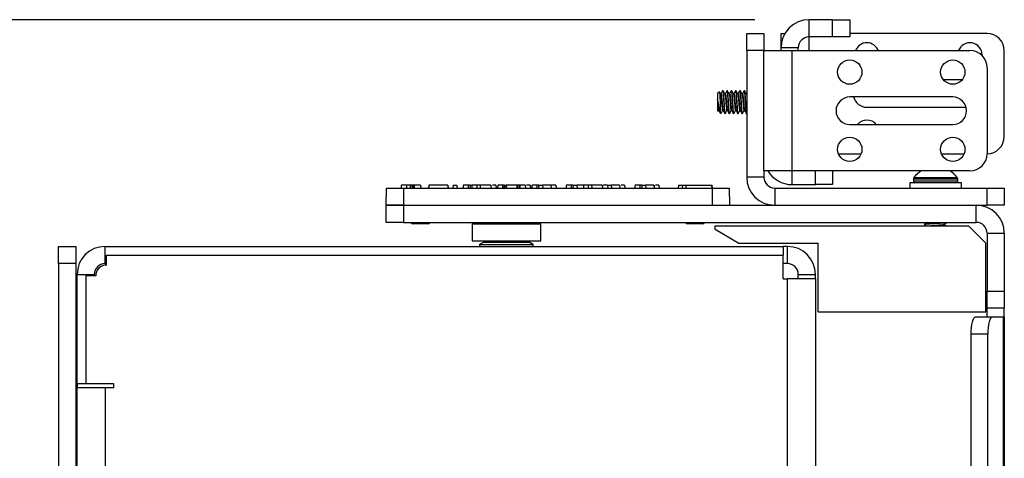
# Model space of a CAD drawing. Header units: inches. Extents: x 0.3 to 33.8, y 0.2 to 21.7.
# Tile 50 of 192: x 7.594 to 8.311, y 12.083 to 12.402. Entities that reach past the tile are written whole.
import ezdxf

# ---------------------------------------------------------------- set-up
doc = ezdxf.new("R2010")
doc.units = ezdxf.units.IN
doc.header["$MEASUREMENT"] = 0
doc.layers.add('BORDERS', color=7, linetype='Continuous')
doc.styles.add('SLDTEXTSTYLE0', font='TXT', dxfattribs={"width": 0.75})
doc.dimstyles.new('SLDDIMSTYLE0', dxfattribs={"dimtxt": 0.137795, "dimasz": 0.13, "dimexe": 0, "dimexo": 0.0625, "dimgap": 0.034449, "dimtad": 1, "dimdec": 3, "dimlfac": 10, "dimrnd": 1e-09, "dimzin": 4, "dimdsep": 46, "dimtxsty": 'SLDTEXTSTYLE0', "dimsah": 1, "dimcen": 0.09, "dimadec": 0, "dimazin": 1, "dimtfac": 1, "dimtdec": 3, "dimtofl": 0, "dimtmove": 0, "dimatfit": 3, "dimfxl": 0, "dimfrac": 2, "dimtolj": 1, "dimtzin": 12, "dimarcsym": 0})

# ---------------------------------------------------------------- blocks, each defined once
blk = doc.blocks.new('_D_8')
at = {"layer": 'BORDERS'}
for p, q in [((8.12913, 12.40217), (7.18906, 12.40217)), ((7.22843, 10.50717), (7.22843, 12.40217)), ((6.80351, 11.69555), (6.80351, 11.73754)), ((6.80351, 11.73754), (7.02226, 11.73754)), ((7.02226, 11.73754), (7.02226, 11.69555)), ((6.80351, 11.39011), (6.80351, 11.34812)), ((7.02226, 11.34812), (7.02226, 11.39011)), ((6.80351, 11.34812), (7.02226, 11.34812)), ((8.12913, 10.50717), (7.18906, 10.50717))]:
    blk.add_line(p, q, dxfattribs=at)
for points in [[(7.22843, 12.40217), (7.20843, 12.27217), (7.24843, 12.27217)], [(7.22843, 10.50717), (7.24843, 10.63717), (7.20843, 10.63717)]]:
    blk.add_solid(points, dxfattribs=at)
at = {"layer": 'BORDERS', "char_height": 0.137795, "attachment_point": 1, "rotation": 90, "style": 'SLDTEXTSTYLE0'}
for s, insert in [('18.950', (7.0508, 11.26284)), ('481', (6.84464, 11.39011))]:
    blk.add_mtext(s, dxfattribs=dict(at, insert=insert))

msp = doc.modelspace()

# ---------------------------------------------------------------- linework, layer by layer
at = {"color": 7, "linetype": 'Continuous', "lineweight": 25}
for p, q in [((8.1685, 12.38967), (8.1685, 12.40217)), ((8.18563, 12.40217), (8.1685, 12.40217)), ((8.18563, 12.38967), (8.18563, 12.40217)), ((8.18563, 12.40217), (8.19813, 12.40217)), ((8.19813, 12.40217), (8.19813, 12.38967)), ((8.12313, 12.39217), (8.13563, 12.39217)), ((8.12313, 12.37967), (8.12313, 12.39217)), ((8.13563, 12.39217), (8.13563, 12.37967)), ((8.14813, 12.39217), (8.15097, 12.39217)), ((8.14813, 12.3818), (8.14813, 12.39217)), ((8.18563, 12.38967), (8.1685, 12.38967)), ((8.1685, 12.37967), (8.1685, 12.38967)), ((8.19813, 12.38967), (8.18563, 12.38967)), ((8.29813, 12.39217), (8.19813, 12.39217)), ((8.13563, 12.37967), (8.12313, 12.37967)), ((8.12313, 12.37967), (8.12313, 12.28754)), ((8.13563, 12.29217), (8.13563, 12.37967)), ((8.13563, 12.37967), (8.156, 12.37967)), ((8.16063, 12.3818), (8.14813, 12.3818)), ((8.14813, 12.37967), (8.14813, 12.3818)), ((8.156, 12.37967), (8.156, 12.29217)), ((8.156, 12.37967), (8.28563, 12.37967)), ((8.16063, 12.37967), (8.16063, 12.3818)), ((8.31063, 12.31717), (8.31063, 12.37967)), ((8.29448, 12.37654), (8.29446, 12.37601)), ((8.29813, 12.36717), (8.29813, 12.30467)), ((8.27996, 12.35842), (8.2663, 12.35842)), ((8.10318, 12.34966), (8.10193, 12.34842)), ((8.10193, 12.34842), (8.10193, 12.34424)), ((8.10193, 12.34424), (8.10193, 12.34367)), ((8.10596, 12.35037), (8.10557, 12.35037)), ((8.10908, 12.35037), (8.10869, 12.35037)), ((8.11221, 12.35037), (8.11182, 12.35037)), ((8.11533, 12.35037), (8.11494, 12.35037)), ((8.11846, 12.35037), (8.11807, 12.35037)), ((8.12158, 12.35037), (8.12119, 12.35037)), ((8.12313, 12.34838), (8.12308, 12.34828)), ((8.27313, 12.34592), (8.19813, 12.34592)), ((8.10193, 12.339), (8.10193, 12.33848)), ((8.10193, 12.33848), (8.10193, 12.33592)), ((8.10388, 12.33795), (8.10388, 12.33422)), ((8.21063, 12.33842), (8.28281, 12.33842)), ((8.10193, 12.33592), (8.1022, 12.33565)), ((8.10388, 12.33422), (8.10395, 12.33416)), ((8.10713, 12.33397), (8.10752, 12.33397)), ((8.11026, 12.33397), (8.11065, 12.33397)), ((8.11338, 12.33397), (8.11377, 12.33397)), ((8.11651, 12.33397), (8.1169, 12.33397)), ((8.11963, 12.33397), (8.12002, 12.33397)), ((8.12276, 12.33397), (8.12313, 12.33397)), ((8.19813, 12.32592), (8.27313, 12.32592)), ((8.18985, 12.30467), (8.20641, 12.30467)), ((8.26485, 12.30467), (8.28141, 12.30467)), ((8.13563, 12.28754), (8.12313, 12.28754)), ((8.156, 12.29217), (8.13563, 12.29217)), ((8.13563, 12.29217), (8.13563, 12.28754)), ((8.28563, 12.29217), (8.156, 12.29217)), ((8.156, 12.29217), (8.156, 12.28217)), ((8.17313, 12.28217), (8.17313, 12.29217)), ((8.18563, 12.29217), (8.18563, 12.28217)), ((8.24453, 12.28634), (8.24453, 12.28491)), ((8.24453, 12.28634), (8.26063, 12.28634)), ((8.24488, 12.28734), (8.26063, 12.28734)), ((8.26063, 12.28734), (8.27638, 12.28734)), ((8.26063, 12.28634), (8.27673, 12.28634)), ((8.27673, 12.28491), (8.27673, 12.28634)), ((7.86063, 12.26717), (7.86085, 12.27967)), ((7.86085, 12.27967), (7.87313, 12.27967)), ((7.87163, 12.28167), (7.87145, 12.27967)), ((7.87313, 12.27967), (7.87313, 12.26717)), ((7.87313, 12.27967), (8.09813, 12.27967)), ((7.87532, 12.28167), (7.87532, 12.27967)), ((7.87798, 12.28167), (7.87811, 12.27967)), ((7.87871, 12.28167), (7.87829, 12.28167)), ((7.87931, 12.28167), (7.87948, 12.27967)), ((7.87993, 12.28167), (7.88009, 12.27967)), ((7.88113, 12.28167), (7.88097, 12.28167)), ((7.88563, 12.28167), (7.88581, 12.27967)), ((7.89163, 12.28167), (7.89145, 12.27967)), ((7.8918, 12.28167), (7.89163, 12.27967)), ((7.90545, 12.28167), (7.8918, 12.28167)), ((7.90545, 12.28167), (7.90563, 12.27967)), ((7.90563, 12.28167), (7.90581, 12.27967)), ((7.9093, 12.28167), (7.90913, 12.27967)), ((7.9093, 12.28167), (7.91195, 12.28167)), ((7.91195, 12.28167), (7.91213, 12.27967)), ((7.9218, 12.28167), (7.92034, 12.28167)), ((7.9218, 12.28167), (7.92163, 12.27967)), ((7.9218, 12.28167), (7.92274, 12.28167)), ((7.92891, 12.28167), (7.92659, 12.28167)), ((7.9367, 12.28167), (7.92891, 12.28167)), ((7.9367, 12.28167), (7.93688, 12.27967)), ((7.94047, 12.28167), (7.94065, 12.27967)), ((7.9418, 12.28167), (7.94163, 12.27967)), ((7.94556, 12.28167), (7.94521, 12.28167)), ((7.9468, 12.28167), (7.94663, 12.27967)), ((7.94695, 12.28167), (7.9468, 12.27967)), ((7.9468, 12.28167), (7.94695, 12.28167)), ((7.94695, 12.28167), (7.94758, 12.28167)), ((7.94805, 12.28167), (7.94788, 12.27967)), ((7.94823, 12.28167), (7.94805, 12.28167)), ((7.94823, 12.28167), (7.94806, 12.27967)), ((7.95566, 12.28167), (7.94823, 12.28167)), ((7.95566, 12.28167), (7.95581, 12.27967)), ((7.95595, 12.28167), (7.95566, 12.28167)), ((7.95732, 12.28167), (7.95732, 12.27967)), ((7.95763, 12.28167), (7.95732, 12.28167)), ((7.95803, 12.28167), (7.95777, 12.28167)), ((7.96188, 12.28167), (7.96206, 12.27967)), ((7.96188, 12.28167), (7.96206, 12.27967)), ((7.96547, 12.28167), (7.96565, 12.27967)), ((7.9718, 12.28167), (7.97034, 12.28167)), ((7.9718, 12.28167), (7.97163, 12.27967)), ((7.9718, 12.28167), (7.97445, 12.28167)), ((7.97445, 12.28167), (7.97463, 12.27967)), ((7.98045, 12.28167), (7.97445, 12.28167)), ((7.98045, 12.28167), (7.98063, 12.27967)), ((7.98422, 12.28167), (7.9844, 12.27967)), ((7.9968, 12.28167), (7.99534, 12.28167)), ((7.9968, 12.28167), (7.99663, 12.27967)), ((7.9968, 12.28167), (7.99945, 12.28167)), ((7.99945, 12.28167), (7.99963, 12.27967)), ((8.00402, 12.28167), (7.99945, 12.28167)), ((8.01016, 12.28167), (8.00784, 12.28167)), ((8.01795, 12.28167), (8.01016, 12.28167)), ((8.01795, 12.28167), (8.01813, 12.27967)), ((8.0218, 12.28167), (8.02034, 12.28167)), ((8.02172, 12.28167), (8.0219, 12.27967)), ((8.0218, 12.28167), (8.02176, 12.28121)), ((8.0218, 12.28167), (8.02445, 12.28167)), ((8.02445, 12.28167), (8.02463, 12.27967)), ((8.03045, 12.28167), (8.02445, 12.28167)), ((8.03045, 12.28167), (8.03063, 12.27967)), ((8.03422, 12.28167), (8.0344, 12.27967)), ((8.0468, 12.28167), (8.04534, 12.28167)), ((8.0468, 12.28167), (8.04663, 12.27967)), ((8.0468, 12.28167), (8.04945, 12.28167)), ((8.04945, 12.28167), (8.04963, 12.27967)), ((8.05545, 12.28167), (8.04945, 12.28167)), ((8.05545, 12.28167), (8.05563, 12.27967)), ((8.05563, 12.28167), (8.05581, 12.27967)), ((8.05922, 12.28167), (8.0594, 12.27967)), ((8.07345, 12.28167), (8.07313, 12.27967)), ((8.07345, 12.28167), (8.07642, 12.28167)), ((8.07642, 12.28167), (8.07617, 12.27967)), ((8.07642, 12.28167), (8.07886, 12.28167)), ((8.07886, 12.28167), (8.07886, 12.27967)), ((8.07886, 12.28167), (8.09748, 12.28167)), ((8.09748, 12.28167), (8.0976, 12.27967)), ((8.09748, 12.28167), (8.09796, 12.28167)), ((8.09813, 12.27967), (8.09796, 12.28167)), ((8.09813, 12.26717), (8.09813, 12.27967)), ((8.09813, 12.27967), (8.11041, 12.27967)), ((8.11041, 12.27967), (8.11063, 12.26717)), ((8.1435, 12.27967), (8.1435, 12.26717)), ((8.1435, 12.27967), (8.29813, 12.27967)), ((8.156, 12.28217), (8.17313, 12.28217)), ((8.18563, 12.28217), (8.17313, 12.28217)), ((8.24188, 12.28347), (8.24188, 12.27967)), ((8.27938, 12.28347), (8.24188, 12.28347)), ((8.24453, 12.28491), (8.26063, 12.28491)), ((8.24455, 12.2848), (8.24496, 12.28368)), ((8.24455, 12.2848), (8.26063, 12.2848)), ((8.24496, 12.28368), (8.26063, 12.28368)), ((8.26063, 12.28491), (8.27673, 12.28491)), ((8.26063, 12.2848), (8.27671, 12.2848)), ((8.26063, 12.28368), (8.2763, 12.28368)), ((8.2763, 12.28368), (8.27671, 12.2848)), ((8.27938, 12.27967), (8.27938, 12.28347)), ((8.29813, 12.26717), (8.29813, 12.27967)), ((8.29813, 12.27967), (8.31063, 12.27967)), ((8.31063, 12.27967), (8.31063, 12.26717)), ((7.87313, 12.26717), (7.86063, 12.26717)), ((7.86063, 12.25467), (7.86063, 12.26717)), ((7.86063, 12.26717), (7.87313, 12.26717)), ((7.87313, 12.26717), (8.09813, 12.26717)), ((7.87313, 12.26717), (7.87313, 12.25467)), ((7.87313, 12.26717), (8.1435, 12.26717)), ((8.1435, 12.26717), (8.29813, 12.26717)), ((8.29026, 12.25467), (8.29026, 12.26717)), ((8.31063, 12.26717), (8.29813, 12.26717)), ((7.87313, 12.25467), (7.86063, 12.25467)), ((7.87313, 12.25467), (8.29026, 12.25467)), ((7.87862, 12.25467), (7.87977, 12.25352)), ((7.89149, 12.25352), (7.87977, 12.25352)), ((7.89149, 12.25352), (7.89208, 12.25411)), ((7.89175, 12.25463), (7.89182, 12.25467)), ((7.92313, 12.25367), (7.92313, 12.24117)), ((7.92313, 12.25367), (7.94315, 12.25367)), ((7.94315, 12.25367), (7.97313, 12.25367)), ((7.95633, 12.25443), (7.95633, 12.25467)), ((7.97313, 12.24117), (7.97313, 12.25367)), ((8.07862, 12.25467), (8.07977, 12.25352)), ((8.09149, 12.25352), (8.07977, 12.25352)), ((8.09149, 12.25352), (8.09208, 12.25411)), ((8.09175, 12.25463), (8.09182, 12.25467)), ((8.10013, 12.25217), (8.28463, 12.25217)), ((8.10013, 12.24967), (8.10013, 12.25217)), ((8.25243, 12.25339), (8.25243, 12.253)), ((8.25447, 12.25457), (8.25465, 12.25464)), ((8.26883, 12.25456), (8.26883, 12.25467)), ((8.29713, 12.23967), (8.28463, 12.25217)), ((8.10013, 12.24967), (8.11745, 12.23967)), ((8.29813, 12.2468), (8.31063, 12.2468)), ((8.29813, 12.2468), (8.29813, 12.20467)), ((8.31063, 12.2468), (8.31063, 12.20467)), ((7.62213, 12.23717), (7.63463, 12.23717)), ((7.62213, 12.22467), (7.62213, 12.23717)), ((7.63463, 12.23717), (7.63463, 12.22467)), ((7.656, 12.22467), (7.656, 12.23717)), ((7.656, 12.23717), (8.14963, 12.23717)), ((7.92313, 12.24117), (7.94315, 12.24117)), ((7.93163, 12.24017), (7.92863, 12.23867)), ((7.92863, 12.23867), (7.92863, 12.23717)), ((7.92863, 12.23867), (7.94208, 12.23867)), ((7.93163, 12.24017), (7.94301, 12.24017)), ((7.93993, 12.24076), (7.93993, 12.24037)), ((7.93994, 12.2404), (7.94034, 12.24017)), ((7.94093, 12.24117), (7.94008, 12.24066)), ((7.94208, 12.23867), (7.96763, 12.23867)), ((7.94301, 12.24017), (7.96463, 12.24017)), ((7.94315, 12.24117), (7.97313, 12.24117)), ((7.95424, 12.24069), (7.95506, 12.24117)), ((7.9547, 12.24017), (7.95425, 12.24044)), ((7.96763, 12.23867), (7.96463, 12.24017)), ((7.96763, 12.23717), (7.96763, 12.23867)), ((8.11745, 12.23967), (8.17513, 12.23967)), ((8.14963, 12.23717), (8.14963, 12.23092)), ((8.15276, 12.23717), (8.14963, 12.23717)), ((8.15276, 12.22467), (8.15276, 12.23717)), ((8.17513, 12.18967), (8.17513, 12.23967)), ((8.29713, 12.18967), (8.29713, 12.23967)), ((7.65706, 12.22361), (7.65706, 12.23092)), ((7.65706, 12.23092), (8.14963, 12.23092)), ((8.14963, 12.21367), (8.14963, 12.23092)), ((7.63463, 12.22467), (7.62213, 12.22467)), ((7.62213, 12.22467), (7.62213, 10.68467)), ((7.63463, 12.22467), (7.63463, 10.68467)), ((7.656, 12.22467), (7.65706, 12.22467)), ((8.15276, 12.22467), (8.14963, 12.22467)), ((7.63563, 12.2168), (7.64813, 12.2168)), ((7.63563, 12.13717), (7.63563, 12.2168)), ((7.64188, 12.21574), (7.64188, 12.13717)), ((7.64919, 12.21574), (7.64188, 12.21574)), ((7.64813, 12.2168), (7.64813, 12.21574)), ((8.16063, 12.2168), (8.17313, 12.2168)), ((8.16063, 12.21367), (8.16063, 12.2168)), ((8.17313, 12.21367), (8.17313, 12.2168)), ((8.14963, 12.21367), (8.15276, 12.21367)), ((8.15276, 10.69567), (8.15276, 12.21367)), ((8.17313, 12.21367), (8.15276, 12.21367)), ((8.17313, 12.21367), (8.17313, 10.69567)), ((8.29813, 12.20467), (8.31063, 12.20467)), ((8.29813, 12.19217), (8.29813, 12.20467)), ((8.31063, 12.20467), (8.31063, 12.19217)), ((7.63563, 12.19967), (7.63463, 12.19967)), ((8.17513, 12.18967), (8.29713, 12.18967)), ((8.28973, 12.18592), (8.30181, 12.18592)), ((8.31063, 12.19217), (8.29813, 12.19217)), ((8.29813, 12.18592), (8.29813, 12.19217)), ((8.30181, 12.18592), (8.30994, 12.18592)), ((8.30994, 10.72342), (8.30994, 12.18592)), ((8.31063, 12.18592), (8.30994, 12.18592)), ((8.31063, 12.18592), (8.31063, 12.19217)), ((8.31063, 12.18592), (8.31063, 10.72342)), ((8.29857, 12.17342), (8.2865, 12.17342)), ((8.2865, 10.73592), (8.2865, 12.17342)), ((8.29857, 10.73592), (8.29857, 12.17342)), ((7.63563, 12.13717), (7.63563, 12.13417)), ((7.64188, 12.13717), (7.63563, 12.13717)), ((7.66225, 12.13717), (7.64188, 12.13717)), ((7.66225, 12.13417), (7.66225, 12.13717)), ((7.63563, 10.77517), (7.63563, 12.13417)), ((7.656, 12.13417), (7.63563, 12.13417)), ((7.656, 12.13417), (7.656, 10.77517)), ((7.66225, 12.13417), (7.656, 12.13417))]:
    msp.add_line(p, q, dxfattribs=at)
at = {"color": 7, "linetype": 'Continuous', "lineweight": 25, "flags": 128}
for points in [[(8.20469, 12.36998), (8.20437, 12.37029), (8.20407, 12.37061)], [(8.27969, 12.36998), (8.27937, 12.37029), (8.27907, 12.37061)], [(8.20469, 12.31373), (8.20437, 12.31404), (8.20407, 12.31436)], [(8.27969, 12.31373), (8.27937, 12.31404), (8.27907, 12.31436)], [(7.92034, 12.28167), (7.92028, 12.28067), (7.92022, 12.27967)], [(7.92659, 12.28167), (7.92653, 12.28067), (7.92647, 12.27967)], [(7.97034, 12.28167), (7.97028, 12.28067), (7.97022, 12.27967)], [(7.99534, 12.28167), (7.99528, 12.28067), (7.99522, 12.27967)], [(8.00784, 12.28167), (8.00778, 12.28067), (8.00772, 12.27967)], [(8.04534, 12.28167), (8.04528, 12.28067), (8.04522, 12.27967)], [(8.2865, 12.17342), (8.28656, 12.17586), (8.28674, 12.1782), (8.28704, 12.18036), (8.28745, 12.18226), (8.28794, 12.18381), (8.2885, 12.18497), (8.2891, 12.18568), (8.28973, 12.18592)], [(8.30181, 12.18592), (8.30118, 12.18568), (8.30057, 12.18497), (8.30001, 12.18381), (8.29952, 12.18226), (8.29912, 12.18036), (8.29882, 12.1782), (8.29863, 12.17586), (8.29857, 12.17342)]]:
    msp.add_lwpolyline(points, dxfattribs=at)
at = {"color": 7, "linetype": 'Continuous', "lineweight": 25}
for centre in [(8.19813, 12.36404), (8.27313, 12.36404), (8.19813, 12.30779), (8.27313, 12.30779)]:
    msp.add_circle(centre, 0.00885, dxfattribs=at)
for centre, radius, start, end in [((8.1685, 12.3818), 0.02037, 90, 180), ((8.1685, 12.3818), 0.00787, 90, 180), ((8.29813, 12.37967), 0.0125, 0, 90), ((8.21063, 12.37654), 0.00885, 20.67749, 159.32251), ((8.28563, 12.37654), 0.00885, 0, 159.32251), ((8.28563, 12.36717), 0.0125, 0, 90), ((8.19813, 12.33592), 0.01, 90, 270), ((8.21063, 12.34842), 0.01, 194.47751, 270), ((8.27313, 12.33592), 0.01, 270, 90), ((8.21063, 12.32029), 0.00885, 39.464, 140.536), ((8.29813, 12.31717), 0.0125, 270, 0), ((8.28563, 12.30467), 0.0125, 270, 0), ((8.1435, 12.28754), 0.02037, 180, 270), ((8.1435, 12.28754), 0.00787, 180, 270), ((8.156, 12.30254), 0.02037, 210.60914, 270), ((8.24614, 12.28634), 0.00161, 141.66575, 180), ((8.26063, 12.27489), 0.02008, 120.61872, 141.66575), ((8.26063, 12.27489), 0.02008, 38.33425, 59.38128), ((8.27512, 12.28634), 0.00161, 0, 38.33425), ((8.24485, 12.28491), 0.000322, 180, 200), ((8.24526, 12.28379), 0.000322, 200, 270), ((8.276, 12.28379), 0.000322, 270, 340), ((8.27641, 12.28491), 0.000322, 340, 0), ((8.29026, 12.2468), 0.02037, 0, 90), ((8.29026, 12.2468), 0.00787, 0, 90), ((7.656, 12.2168), 0.02037, 90, 180), ((8.15276, 12.2168), 0.02037, 0, 90), ((7.656, 12.2168), 0.00787, 90, 180), ((7.65706, 12.21574), 0.00787, 90, 180), ((8.15276, 12.2168), 0.00787, 0, 90)]:
    msp.add_arc(centre, radius, start, end, dxfattribs=at)
for points, knots in [([(8.10388, 12.33422), (8.10376, 12.33462), (8.10351, 12.33543), (8.1031, 12.33754), (8.10271, 12.33997), (8.1023, 12.34234), (8.10204, 12.34366), (8.10193, 12.34424)], [0, 0, 0, 0, 0.214381, 0.428754, 0.643445, 0.841636, 1, 1, 1, 1]), ([(8.10193, 12.34367), (8.10199, 12.34286), (8.10213, 12.34125), (8.10232, 12.33891), (8.10252, 12.33711), (8.10269, 12.33609), (8.10279, 12.33611), (8.10283, 12.33611)], [0, 0, 0, 0, 0.21679, 0.43358, 0.650369, 0.867159, 1, 1, 1, 1]), ([(8.10193, 12.34367), (8.10193, 12.34341), (8.10193, 12.34248), (8.10193, 12.34082), (8.10193, 12.3396), (8.10193, 12.339)], [0, 0, 0, 0, 0.162169, 0.591359, 1, 1, 1, 1]), ([(8.10322, 12.34962), (8.10324, 12.34964), (8.10331, 12.34968), (8.1034, 12.34875), (8.1035, 12.34708), (8.10361, 12.3448), (8.10371, 12.34216), (8.10381, 12.33979), (8.10386, 12.33846), (8.10388, 12.33795)], [0, 0, 0, 0, 0.110112, 0.263935, 0.418132, 0.576972, 0.735733, 0.898216, 1, 1, 1, 1]), ([(8.10408, 12.34827), (8.10388, 12.34861), (8.10362, 12.34906), (8.10336, 12.3495), (8.1033, 12.34961)], [0, 0, 0, 0, 0.7594938, 1, 1, 1, 1]), ([(8.10401, 12.34823), (8.10403, 12.34826), (8.10412, 12.34836), (8.10427, 12.34756), (8.10447, 12.34595), (8.10466, 12.34371), (8.10486, 12.34124), (8.10505, 12.33891), (8.10525, 12.33711), (8.10542, 12.33608), (8.10553, 12.3361), (8.10557, 12.33611)], [0, 0, 0, 0, 0.045209, 0.170414, 0.295619, 0.420823, 0.546028, 0.671232, 0.796437, 0.921642, 1, 1, 1, 1]), ([(8.10551, 12.35032), (8.10531, 12.34998), (8.10492, 12.3493), (8.10452, 12.34862), (8.10433, 12.34828)], [0, 0, 0, 0, 0.500192, 1, 1, 1, 1]), ([(8.10433, 12.34819), (8.10438, 12.34826), (8.10449, 12.34842), (8.10466, 12.34758), (8.10486, 12.34595), (8.10505, 12.34371), (8.10525, 12.34124), (8.10545, 12.33891), (8.10564, 12.33711), (8.10581, 12.33609), (8.10592, 12.33611), (8.10596, 12.33611)], [0, 0, 0, 0, 0.086463, 0.206464, 0.326464, 0.446465, 0.566466, 0.686466, 0.806467, 0.926468, 1, 1, 1, 1]), ([(8.10557, 12.35022), (8.10559, 12.35026), (8.10568, 12.3504), (8.10584, 12.34934), (8.10603, 12.3472), (8.10623, 12.34421), (8.10642, 12.34094), (8.10662, 12.33784), (8.10681, 12.33545), (8.10698, 12.33408), (8.10709, 12.33411), (8.10713, 12.33412)], [0, 0, 0, 0, 0.046756, 0.171756, 0.296756, 0.421756, 0.546756, 0.671756, 0.796756, 0.921756, 1, 1, 1, 1]), ([(8.10752, 12.33412), (8.10748, 12.33411), (8.10737, 12.33408), (8.1072, 12.33545), (8.10701, 12.33784), (8.10681, 12.34094), (8.10662, 12.34421), (8.10642, 12.3472), (8.10623, 12.34934), (8.10607, 12.3504), (8.10598, 12.35026), (8.10596, 12.35022)], [0, 0, 0, 0, 0.078244, 0.203244, 0.328244, 0.453244, 0.578244, 0.703244, 0.828244, 0.953244, 1, 1, 1, 1]), ([(8.10721, 12.34827), (8.10701, 12.34861), (8.10661, 12.34929), (8.10622, 12.34997), (8.10602, 12.35031)], [0, 0, 0, 0, 0.499601, 1, 1, 1, 1]), ([(8.10713, 12.34823), (8.10716, 12.34826), (8.10724, 12.34836), (8.1074, 12.34756), (8.10759, 12.34595), (8.10779, 12.34371), (8.10798, 12.34124), (8.10818, 12.33891), (8.10838, 12.33711), (8.10855, 12.33608), (8.10865, 12.3361), (8.10869, 12.33611)], [0, 0, 0, 0, 0.045209, 0.170414, 0.295619, 0.420823, 0.546028, 0.671232, 0.796437, 0.921642, 1, 1, 1, 1]), ([(8.10863, 12.35032), (8.10844, 12.34998), (8.10804, 12.3493), (8.10765, 12.34862), (8.10745, 12.34828)], [0, 0, 0, 0, 0.500192, 1, 1, 1, 1]), ([(8.10745, 12.34819), (8.1075, 12.34826), (8.10761, 12.34842), (8.10779, 12.34758), (8.10798, 12.34595), (8.10818, 12.34371), (8.10838, 12.34124), (8.10857, 12.33891), (8.10877, 12.33711), (8.10894, 12.33609), (8.10904, 12.33611), (8.10908, 12.33611)], [0, 0, 0, 0, 0.086463, 0.206464, 0.326464, 0.446465, 0.566466, 0.686466, 0.806467, 0.926468, 1, 1, 1, 1]), ([(8.10869, 12.35022), (8.10872, 12.35026), (8.10881, 12.3504), (8.10896, 12.34934), (8.10916, 12.3472), (8.10935, 12.34421), (8.10955, 12.34094), (8.10974, 12.33784), (8.10994, 12.33545), (8.11011, 12.33408), (8.11021, 12.33411), (8.11026, 12.33412)], [0, 0, 0, 0, 0.046756, 0.171756, 0.296756, 0.421756, 0.546756, 0.671756, 0.796756, 0.921756, 1, 1, 1, 1]), ([(8.1107, 12.33407), (8.11064, 12.33404), (8.11052, 12.33398), (8.11033, 12.33543), (8.11013, 12.33784), (8.10994, 12.34094), (8.10974, 12.34421), (8.10955, 12.3472), (8.10935, 12.34934), (8.1092, 12.3504), (8.10911, 12.35026), (8.10908, 12.35022)], [0, 0, 0, 0, 0.11174, 0.232198, 0.352656, 0.473113, 0.593571, 0.714028, 0.834486, 0.954943, 1, 1, 1, 1]), ([(8.11033, 12.34827), (8.11013, 12.34861), (8.10974, 12.34929), (8.10934, 12.34997), (8.10914, 12.35031)], [0, 0, 0, 0, 0.499601, 1, 1, 1, 1]), ([(8.11026, 12.34823), (8.11028, 12.34826), (8.11037, 12.34836), (8.11052, 12.34756), (8.11072, 12.34595), (8.11091, 12.34371), (8.11111, 12.34124), (8.1113, 12.33891), (8.1115, 12.33711), (8.11167, 12.33608), (8.11178, 12.3361), (8.11182, 12.33611)], [0, 0, 0, 0, 0.045209, 0.170414, 0.295619, 0.420823, 0.546028, 0.671232, 0.796437, 0.921642, 1, 1, 1, 1]), ([(8.11176, 12.35032), (8.11156, 12.34998), (8.11117, 12.3493), (8.11077, 12.34862), (8.11058, 12.34828)], [0, 0, 0, 0, 0.500192, 1, 1, 1, 1]), ([(8.11058, 12.34819), (8.11063, 12.34826), (8.11074, 12.34842), (8.11091, 12.34758), (8.11111, 12.34595), (8.1113, 12.34371), (8.1115, 12.34124), (8.1117, 12.33891), (8.11189, 12.33711), (8.11206, 12.33609), (8.11217, 12.33611), (8.11221, 12.33611)], [0, 0, 0, 0, 0.086463, 0.206464, 0.326464, 0.446465, 0.566466, 0.686466, 0.806467, 0.926468, 1, 1, 1, 1]), ([(8.11182, 12.35022), (8.11184, 12.35026), (8.11193, 12.3504), (8.11209, 12.34934), (8.11228, 12.3472), (8.11248, 12.34421), (8.11267, 12.34094), (8.11287, 12.33784), (8.11306, 12.33545), (8.11323, 12.33408), (8.11334, 12.33411), (8.11338, 12.33412)], [0, 0, 0, 0, 0.046756, 0.171756, 0.296756, 0.421756, 0.546756, 0.671756, 0.796756, 0.921756, 1, 1, 1, 1]), ([(8.11377, 12.33412), (8.11373, 12.33411), (8.11362, 12.33408), (8.11345, 12.33545), (8.11326, 12.33784), (8.11306, 12.34094), (8.11287, 12.34421), (8.11267, 12.3472), (8.11248, 12.34934), (8.11232, 12.3504), (8.11223, 12.35026), (8.11221, 12.35022)], [0, 0, 0, 0, 0.078244, 0.203244, 0.328244, 0.453244, 0.578244, 0.703244, 0.828244, 0.953244, 1, 1, 1, 1]), ([(8.11346, 12.34827), (8.11326, 12.34861), (8.11286, 12.34929), (8.11247, 12.34997), (8.11227, 12.35031)], [0, 0, 0, 0, 0.499601, 1, 1, 1, 1]), ([(8.11338, 12.34823), (8.11341, 12.34826), (8.11349, 12.34836), (8.11365, 12.34756), (8.11384, 12.34595), (8.11404, 12.34371), (8.11423, 12.34124), (8.11443, 12.33891), (8.11463, 12.33711), (8.1148, 12.33608), (8.1149, 12.3361), (8.11494, 12.33611)], [0, 0, 0, 0, 0.045209, 0.170414, 0.295619, 0.420823, 0.546028, 0.671232, 0.796437, 0.921642, 1, 1, 1, 1]), ([(8.11488, 12.35032), (8.11469, 12.34998), (8.11429, 12.3493), (8.1139, 12.34862), (8.1137, 12.34828)], [0, 0, 0, 0, 0.500192, 1, 1, 1, 1]), ([(8.1137, 12.34819), (8.11375, 12.34826), (8.11386, 12.34842), (8.11404, 12.34758), (8.11423, 12.34595), (8.11443, 12.34371), (8.11463, 12.34124), (8.11482, 12.33891), (8.11502, 12.33711), (8.11519, 12.33609), (8.11529, 12.33611), (8.11533, 12.33611)], [0, 0, 0, 0, 0.086463, 0.206464, 0.326464, 0.446465, 0.566466, 0.686466, 0.806467, 0.926468, 1, 1, 1, 1]), ([(8.11494, 12.35022), (8.11497, 12.35026), (8.11506, 12.3504), (8.11521, 12.34934), (8.11541, 12.3472), (8.1156, 12.34421), (8.1158, 12.34094), (8.11599, 12.33784), (8.11619, 12.33545), (8.11636, 12.33408), (8.11646, 12.33411), (8.11651, 12.33412)], [0, 0, 0, 0, 0.046756, 0.171756, 0.296756, 0.421756, 0.546756, 0.671756, 0.796756, 0.921756, 1, 1, 1, 1]), ([(8.1169, 12.33412), (8.11686, 12.33411), (8.11675, 12.33408), (8.11658, 12.33545), (8.11638, 12.33784), (8.11619, 12.34094), (8.11599, 12.34421), (8.1158, 12.3472), (8.1156, 12.34934), (8.11545, 12.3504), (8.11536, 12.35026), (8.11533, 12.35022)], [0, 0, 0, 0, 0.0782444, 0.2032444, 0.3282444, 0.4532444, 0.5782444, 0.7032444, 0.8282444, 0.9532444, 1, 1, 1, 1]), ([(8.11658, 12.34827), (8.11638, 12.34861), (8.11599, 12.34929), (8.11559, 12.34997), (8.11539, 12.35031)], [0, 0, 0, 0, 0.499601, 1, 1, 1, 1]), ([(8.11651, 12.34823), (8.11653, 12.34826), (8.11662, 12.34836), (8.11677, 12.34756), (8.11697, 12.34595), (8.11716, 12.34371), (8.11736, 12.34124), (8.11755, 12.33891), (8.11775, 12.33711), (8.11792, 12.33608), (8.11803, 12.3361), (8.11807, 12.33611)], [0, 0, 0, 0, 0.045209, 0.170414, 0.295619, 0.420823, 0.546028, 0.671232, 0.796437, 0.921642, 1, 1, 1, 1]), ([(8.11801, 12.35032), (8.11781, 12.34998), (8.11742, 12.3493), (8.11702, 12.34862), (8.11683, 12.34828)], [0, 0, 0, 0, 0.500192, 1, 1, 1, 1]), ([(8.11683, 12.34819), (8.11688, 12.34826), (8.11699, 12.34842), (8.11716, 12.34758), (8.11736, 12.34595), (8.11755, 12.34371), (8.11775, 12.34124), (8.11795, 12.33891), (8.11814, 12.33711), (8.11831, 12.33609), (8.11842, 12.33611), (8.11846, 12.33611)], [0, 0, 0, 0, 0.086463, 0.206464, 0.326464, 0.446465, 0.566466, 0.686466, 0.806467, 0.926468, 1, 1, 1, 1]), ([(8.11807, 12.35022), (8.11809, 12.35026), (8.11818, 12.3504), (8.11834, 12.34934), (8.11853, 12.3472), (8.11873, 12.34421), (8.11892, 12.34094), (8.11912, 12.33784), (8.11931, 12.33545), (8.11948, 12.33408), (8.11959, 12.33411), (8.11963, 12.33412)], [0, 0, 0, 0, 0.046756, 0.171756, 0.296756, 0.421756, 0.546756, 0.671756, 0.796756, 0.921756, 1, 1, 1, 1]), ([(8.12002, 12.33412), (8.11998, 12.33411), (8.11987, 12.33408), (8.1197, 12.33545), (8.11951, 12.33784), (8.11931, 12.34094), (8.11912, 12.34421), (8.11892, 12.3472), (8.11873, 12.34934), (8.11857, 12.3504), (8.11848, 12.35026), (8.11846, 12.35022)], [0, 0, 0, 0, 0.078244, 0.203244, 0.328244, 0.453244, 0.578244, 0.703244, 0.828244, 0.953244, 1, 1, 1, 1]), ([(8.11971, 12.34827), (8.11951, 12.34861), (8.11911, 12.34929), (8.11872, 12.34997), (8.11852, 12.35031)], [0, 0, 0, 0, 0.499601, 1, 1, 1, 1]), ([(8.11963, 12.34823), (8.11966, 12.34826), (8.11974, 12.34836), (8.1199, 12.34756), (8.12009, 12.34595), (8.12029, 12.34371), (8.12048, 12.34124), (8.12068, 12.33891), (8.12088, 12.33711), (8.12105, 12.33608), (8.12115, 12.3361), (8.12119, 12.33611)], [0, 0, 0, 0, 0.045209, 0.170414, 0.295619, 0.420823, 0.546028, 0.671232, 0.796437, 0.921642, 1, 1, 1, 1]), ([(8.12113, 12.35032), (8.12094, 12.34998), (8.12054, 12.3493), (8.12015, 12.34862), (8.11995, 12.34828)], [0, 0, 0, 0, 0.500192, 1, 1, 1, 1]), ([(8.11995, 12.34819), (8.12, 12.34826), (8.12011, 12.34842), (8.12029, 12.34758), (8.12048, 12.34595), (8.12068, 12.34371), (8.12088, 12.34124), (8.12107, 12.33891), (8.12127, 12.33711), (8.12144, 12.33609), (8.12154, 12.33611), (8.12158, 12.33611)], [0, 0, 0, 0, 0.086463, 0.206464, 0.326464, 0.446465, 0.566466, 0.686466, 0.806467, 0.926468, 1, 1, 1, 1]), ([(8.12119, 12.35022), (8.12122, 12.35026), (8.12131, 12.3504), (8.12146, 12.34934), (8.12166, 12.3472), (8.12185, 12.34421), (8.12205, 12.34094), (8.12224, 12.33784), (8.12244, 12.33545), (8.12261, 12.33408), (8.12271, 12.33411), (8.12276, 12.33412)], [0, 0, 0, 0, 0.046756, 0.171756, 0.296756, 0.421756, 0.546756, 0.671756, 0.796756, 0.921756, 1, 1, 1, 1]), ([(8.12315, 12.33412), (8.12311, 12.33411), (8.123, 12.33408), (8.12283, 12.33545), (8.12263, 12.33784), (8.12244, 12.34094), (8.12224, 12.34421), (8.12205, 12.3472), (8.12185, 12.34934), (8.1217, 12.3504), (8.12161, 12.35026), (8.12158, 12.35022)], [0, 0, 0, 0, 0.078244, 0.203244, 0.328244, 0.453244, 0.578244, 0.703244, 0.828244, 0.953244, 1, 1, 1, 1]), ([(8.12283, 12.34827), (8.12263, 12.34861), (8.12224, 12.34929), (8.12184, 12.34997), (8.12164, 12.35031)], [0, 0, 0, 0, 0.499601, 1, 1, 1, 1]), ([(8.12276, 12.34823), (8.12278, 12.34826), (8.12287, 12.34836), (8.12299, 12.34777), (8.12309, 12.34689), (8.12313, 12.34658)], [0, 0, 0, 0, 0.189536, 0.714448, 1, 1, 1, 1]), ([(8.10193, 12.33848), (8.10197, 12.33793), (8.10204, 12.33682), (8.10214, 12.33585), (8.1022, 12.33573), (8.10223, 12.33568)], [0, 0, 0, 0, 0.356176, 0.712353, 1, 1, 1, 1]), ([(8.10445, 12.33407), (8.10439, 12.33404), (8.10427, 12.33398), (8.10408, 12.3354), (8.10395, 12.3371), (8.10388, 12.33795)], [0, 0, 0, 0, 0.316854, 0.658427, 1, 1, 1, 1]), ([(8.10276, 12.33606), (8.10296, 12.33572), (8.10336, 12.33503), (8.10376, 12.33435), (8.10395, 12.33401)], [0, 0, 0, 0, 0.499556, 1, 1, 1, 1]), ([(8.10445, 12.33403), (8.10465, 12.33437), (8.10505, 12.33505), (8.10545, 12.33573), (8.10564, 12.33607)], [0, 0, 0, 0, 0.500399, 1, 1, 1, 1]), ([(8.10589, 12.33606), (8.10609, 12.33572), (8.10648, 12.33503), (8.10688, 12.33435), (8.10708, 12.33401)], [0, 0, 0, 0, 0.499556, 1, 1, 1, 1]), ([(8.10758, 12.33403), (8.10778, 12.33437), (8.10817, 12.33505), (8.10857, 12.33573), (8.10877, 12.33607)], [0, 0, 0, 0, 0.500399, 1, 1, 1, 1]), ([(8.10901, 12.33606), (8.10921, 12.33572), (8.10961, 12.33503), (8.11001, 12.33435), (8.1102, 12.33401)], [0, 0, 0, 0, 0.499556, 1, 1, 1, 1]), ([(8.1107, 12.33403), (8.1109, 12.33437), (8.1113, 12.33505), (8.1117, 12.33573), (8.11189, 12.33607)], [0, 0, 0, 0, 0.500399, 1, 1, 1, 1]), ([(8.11214, 12.33606), (8.11234, 12.33572), (8.11273, 12.33503), (8.11313, 12.33435), (8.11333, 12.33401)], [0, 0, 0, 0, 0.499556, 1, 1, 1, 1]), ([(8.11383, 12.33403), (8.11403, 12.33437), (8.11442, 12.33505), (8.11482, 12.33573), (8.11502, 12.33607)], [0, 0, 0, 0, 0.500399, 1, 1, 1, 1]), ([(8.11526, 12.33606), (8.11546, 12.33572), (8.11586, 12.33503), (8.11626, 12.33435), (8.11645, 12.33401)], [0, 0, 0, 0, 0.499556, 1, 1, 1, 1]), ([(8.11695, 12.33403), (8.11715, 12.33437), (8.11755, 12.33505), (8.11795, 12.33573), (8.11814, 12.33607)], [0, 0, 0, 0, 0.500399, 1, 1, 1, 1]), ([(8.11839, 12.33606), (8.11859, 12.33572), (8.11898, 12.33503), (8.11938, 12.33435), (8.11958, 12.33401)], [0, 0, 0, 0, 0.499556, 1, 1, 1, 1]), ([(8.12008, 12.33403), (8.12028, 12.33437), (8.12067, 12.33505), (8.12107, 12.33573), (8.12127, 12.33607)], [0, 0, 0, 0, 0.500399, 1, 1, 1, 1]), ([(8.12151, 12.33606), (8.12171, 12.33572), (8.12211, 12.33503), (8.12251, 12.33435), (8.1227, 12.33401)], [0, 0, 0, 0, 0.499556, 1, 1, 1, 1]), ([(7.87532, 12.28167), (7.87491, 12.28167), (7.87408, 12.28167), (7.87299, 12.28167), (7.87215, 12.28167), (7.87169, 12.28167), (7.87165, 12.28167), (7.87163, 12.28167)], [0, 0, 0, 0, 0.179157, 0.367959, 0.544847, 0.777805, 1, 1, 1, 1]), ([(7.87798, 12.28167), (7.87768, 12.28167), (7.87713, 12.28167), (7.87615, 12.28167), (7.87555, 12.28167), (7.87532, 12.28167)], [0, 0, 0, 0, 0.402466, 0.76658, 1, 1, 1, 1]), ([(7.87931, 12.28167), (7.87921, 12.28167), (7.87901, 12.28167), (7.87862, 12.28167), (7.87819, 12.28167), (7.87798, 12.28167)], [0, 0, 0, 0, 0.3518969, 0.6713235, 1, 1, 1, 1]), ([(7.87993, 12.28167), (7.87987, 12.28167), (7.87975, 12.28167), (7.8796, 12.28167), (7.87945, 12.28167), (7.87936, 12.28167), (7.87931, 12.28167)], [0, 0, 0, 0, 0.254384, 0.508678, 0.754334, 1, 1, 1, 1]), ([(7.88087, 12.28167), (7.88078, 12.28167), (7.88052, 12.28167), (7.88018, 12.28167), (7.88002, 12.28167), (7.87993, 12.28167)], [0, 0, 0, 0, 0.186482, 0.539715, 1, 1, 1, 1]), ([(7.88097, 12.28167), (7.88094, 12.28134), (7.88088, 12.28067), (7.88081, 12.28), (7.88078, 12.27967)], [0, 0, 0, 0, 0.5, 1, 1, 1, 1]), ([(7.88113, 12.28167), (7.8811, 12.28134), (7.88104, 12.28067), (7.88099, 12.28), (7.88096, 12.27967)], [0, 0, 0, 0, 0.5, 1, 1, 1, 1]), ([(7.88563, 12.28167), (7.88559, 12.28167), (7.88552, 12.28167), (7.8847, 12.28167), (7.88353, 12.28167), (7.88225, 12.28167), (7.8814, 12.28167), (7.88113, 12.28167)], [0, 0, 0, 0, 0.305934, 0.489458, 0.673741, 0.89629, 1, 1, 1, 1]), ([(7.9168, 12.28167), (7.91678, 12.28134), (7.91672, 12.28067), (7.91666, 12.28), (7.91663, 12.27967)], [0, 0, 0, 0, 0.5, 1, 1, 1, 1]), ([(7.92034, 12.28167), (7.92, 12.28167), (7.91937, 12.28167), (7.9181, 12.28167), (7.91715, 12.28167), (7.9168, 12.28167)], [0, 0, 0, 0, 0.417234, 0.788319, 1, 1, 1, 1]), ([(7.92305, 12.28167), (7.92303, 12.28134), (7.92297, 12.28067), (7.92291, 12.28), (7.92288, 12.27967)], [0, 0, 0, 0, 0.5, 1, 1, 1, 1]), ([(7.92659, 12.28167), (7.92625, 12.28167), (7.92562, 12.28167), (7.92435, 12.28167), (7.9234, 12.28167), (7.92305, 12.28167)], [0, 0, 0, 0, 0.417234, 0.788319, 1, 1, 1, 1]), ([(7.92891, 12.28167), (7.92895, 12.28134), (7.92903, 12.28067), (7.92912, 12.28), (7.92916, 12.27967)], [0, 0, 0, 0, 0.5, 1, 1, 1, 1]), ([(7.94047, 12.28167), (7.9398, 12.28167), (7.93899, 12.28167), (7.93808, 12.28167), (7.93792, 12.28167)], [0, 0, 0, 0, 0.820126, 1, 1, 1, 1]), ([(7.94521, 12.28167), (7.94468, 12.28167), (7.9438, 12.28167), (7.94275, 12.28167), (7.94214, 12.28167), (7.94184, 12.28167), (7.94181, 12.28167), (7.9418, 12.28167)], [0, 0, 0, 0, 0.281664, 0.471522, 0.661204, 0.868517, 1, 1, 1, 1]), ([(7.94521, 12.28167), (7.94523, 12.28134), (7.94528, 12.28067), (7.94533, 12.28), (7.94535, 12.27967)], [0, 0, 0, 0, 0.5, 1, 1, 1, 1]), ([(7.94665, 12.28167), (7.94661, 12.28167), (7.94644, 12.28167), (7.94602, 12.28167), (7.94564, 12.28167), (7.94546, 12.28167)], [0, 0, 0, 0, 0.104742, 0.554365, 1, 1, 1, 1]), ([(7.94556, 12.28167), (7.94559, 12.28134), (7.94566, 12.28067), (7.94572, 12.28), (7.94576, 12.27967)], [0, 0, 0, 0, 0.5, 1, 1, 1, 1]), ([(7.95595, 12.28167), (7.95598, 12.28134), (7.95604, 12.28067), (7.95611, 12.28), (7.95614, 12.27967)], [0, 0, 0, 0, 0.5, 1, 1, 1, 1]), ([(7.95732, 12.28167), (7.95696, 12.28167), (7.95654, 12.28167), (7.95618, 12.28167), (7.95613, 12.28167)], [0, 0, 0, 0, 0.874133, 1, 1, 1, 1]), ([(7.95777, 12.28167), (7.95774, 12.28139), (7.95767, 12.28072), (7.95761, 12.28005), (7.95757, 12.27967)], [0, 0, 0, 0, 0.425199, 1, 1, 1, 1]), ([(7.95803, 12.28167), (7.958, 12.28134), (7.95795, 12.28067), (7.9579, 12.28), (7.95788, 12.27967)], [0, 0, 0, 0, 0.5, 1, 1, 1, 1]), ([(7.96188, 12.28167), (7.96183, 12.28167), (7.96173, 12.28167), (7.96087, 12.28167), (7.9598, 12.28167), (7.95879, 12.28167), (7.95818, 12.28167), (7.95803, 12.28167)], [0, 0, 0, 0, 0.299707, 0.504023, 0.707928, 0.926973, 1, 1, 1, 1]), ([(7.96547, 12.28167), (7.9648, 12.28167), (7.96397, 12.28167), (7.96303, 12.28167), (7.96285, 12.28167)], [0, 0, 0, 0, 0.798957, 1, 1, 1, 1]), ([(7.9668, 12.28167), (7.96678, 12.28134), (7.96672, 12.28067), (7.96666, 12.28), (7.96663, 12.27967)], [0, 0, 0, 0, 0.5, 1, 1, 1, 1]), ([(7.97034, 12.28167), (7.97, 12.28167), (7.96937, 12.28167), (7.9681, 12.28167), (7.96715, 12.28167), (7.9668, 12.28167)], [0, 0, 0, 0, 0.417234, 0.788319, 1, 1, 1, 1]), ([(7.98422, 12.28167), (7.98355, 12.28167), (7.98241, 12.28167), (7.98115, 12.28167), (7.98063, 12.28167)], [0, 0, 0, 0, 0.593542, 1, 1, 1, 1]), ([(7.9918, 12.28167), (7.99178, 12.28134), (7.99172, 12.28067), (7.99166, 12.28), (7.99163, 12.27967)], [0, 0, 0, 0, 0.5, 1, 1, 1, 1]), ([(7.99534, 12.28167), (7.995, 12.28167), (7.99437, 12.28167), (7.9931, 12.28167), (7.99215, 12.28167), (7.9918, 12.28167)], [0, 0, 0, 0, 0.417234, 0.788319, 1, 1, 1, 1]), ([(8.0043, 12.28167), (8.00428, 12.28134), (8.00422, 12.28067), (8.00416, 12.28), (8.00413, 12.27967)], [0, 0, 0, 0, 0.5, 1, 1, 1, 1]), ([(8.00784, 12.28167), (8.0075, 12.28167), (8.00687, 12.28167), (8.0056, 12.28167), (8.00465, 12.28167), (8.0043, 12.28167)], [0, 0, 0, 0, 0.417234, 0.788319, 1, 1, 1, 1]), ([(8.01016, 12.28167), (8.0102, 12.28134), (8.01028, 12.28067), (8.01037, 12.28), (8.01041, 12.27967)], [0, 0, 0, 0, 0.5, 1, 1, 1, 1]), ([(8.02172, 12.28167), (8.02105, 12.28167), (8.02006, 12.28167), (8.01896, 12.28167), (8.01861, 12.28167)], [0, 0, 0, 0, 0.679729, 1, 1, 1, 1]), ([(8.03422, 12.28167), (8.03355, 12.28167), (8.03274, 12.28167), (8.03183, 12.28167), (8.03167, 12.28167)], [0, 0, 0, 0, 0.820126, 1, 1, 1, 1]), ([(8.0418, 12.28167), (8.04178, 12.28134), (8.04172, 12.28067), (8.04166, 12.28), (8.04163, 12.27967)], [0, 0, 0, 0, 0.5, 1, 1, 1, 1]), ([(8.04534, 12.28167), (8.045, 12.28167), (8.04437, 12.28167), (8.0431, 12.28167), (8.04215, 12.28167), (8.0418, 12.28167)], [0, 0, 0, 0, 0.417234, 0.788319, 1, 1, 1, 1]), ([(8.05922, 12.28167), (8.05855, 12.28167), (8.05775, 12.28167), (8.05685, 12.28167), (8.05669, 12.28167)], [0, 0, 0, 0, 0.826788, 1, 1, 1, 1]), ([(7.88466, 12.25383), (7.88533, 12.25396), (7.88668, 12.2542), (7.88834, 12.25449), (7.88913, 12.25464), (7.8893, 12.25467)], [0, 0, 0, 0, 0.4319736, 0.8790389, 1, 1, 1, 1]), ([(7.88466, 12.25383), (7.88498, 12.25386), (7.8861, 12.25395), (7.88806, 12.25411), (7.89008, 12.2543), (7.89141, 12.25448), (7.89159, 12.25459), (7.89166, 12.25463)], [0, 0, 0, 0, 0.098524, 0.342135, 0.585746, 0.829358, 1, 1, 1, 1]), ([(7.88925, 12.25383), (7.88903, 12.25383), (7.88824, 12.25383), (7.88667, 12.25383), (7.88532, 12.25383), (7.88466, 12.25383)], [0, 0, 0, 0, 0.162169, 0.591359, 1, 1, 1, 1]), ([(7.89206, 12.25413), (7.89198, 12.2541), (7.89182, 12.25403), (7.89076, 12.25393), (7.88973, 12.25386), (7.88925, 12.25383)], [0, 0, 0, 0, 0.3366471, 0.6966995, 1, 1, 1, 1]), ([(7.94206, 12.25434), (7.94173, 12.25415), (7.94135, 12.25392), (7.94098, 12.2537), (7.94093, 12.25367)], [0, 0, 0, 0, 0.87616, 1, 1, 1, 1]), ([(7.94204, 12.25443), (7.94201, 12.25445), (7.94187, 12.25453), (7.94229, 12.2546), (7.94265, 12.25467)], [0, 0, 0, 0, 0.17443, 1, 1, 1, 1]), ([(7.94358, 12.25375), (7.94425, 12.25379), (7.94581, 12.25391), (7.94885, 12.25408), (7.95197, 12.25428), (7.95461, 12.25447), (7.9555, 12.2546), (7.95594, 12.25467)], [0, 0, 0, 0, 0.1546727, 0.3660045, 0.5773363, 0.7886682, 1, 1, 1, 1]), ([(7.95623, 12.25443), (7.95619, 12.25438), (7.95611, 12.25427), (7.95453, 12.25408), (7.952, 12.25389), (7.94974, 12.25375), (7.94856, 12.25368), (7.94843, 12.25367)], [0, 0, 0, 0, 0.201931, 0.457723, 0.713514, 0.969305, 1, 1, 1, 1]), ([(7.95506, 12.25367), (7.95513, 12.25371), (7.95553, 12.25394), (7.95594, 12.25418), (7.95628, 12.25438)], [0, 0, 0, 0, 0.160576, 1, 1, 1, 1]), ([(8.08466, 12.25383), (8.08533, 12.25396), (8.08668, 12.2542), (8.08834, 12.25449), (8.08913, 12.25464), (8.0893, 12.25467)], [0, 0, 0, 0, 0.431974, 0.879039, 1, 1, 1, 1]), ([(8.08466, 12.25383), (8.08498, 12.25386), (8.0861, 12.25395), (8.08806, 12.25411), (8.09008, 12.2543), (8.09141, 12.25448), (8.09159, 12.25459), (8.09166, 12.25463)], [0, 0, 0, 0, 0.098524, 0.342135, 0.585746, 0.829358, 1, 1, 1, 1]), ([(8.08925, 12.25383), (8.08903, 12.25383), (8.08824, 12.25383), (8.08667, 12.25383), (8.08532, 12.25383), (8.08466, 12.25383)], [0, 0, 0, 0, 0.162169, 0.591359, 1, 1, 1, 1]), ([(8.09206, 12.25413), (8.09198, 12.2541), (8.09182, 12.25403), (8.09076, 12.25393), (8.08973, 12.25386), (8.08925, 12.25383)], [0, 0, 0, 0, 0.3366471, 0.6966995, 1, 1, 1, 1]), ([(8.26883, 12.25456), (8.26871, 12.2545), (8.26846, 12.25437), (8.26656, 12.25417), (8.26385, 12.25398), (8.26063, 12.25378), (8.25741, 12.25359), (8.25467, 12.25339), (8.25288, 12.2532), (8.25219, 12.25302), (8.25268, 12.25291), (8.25288, 12.25286)], [0, 0, 0, 0, 0.114587, 0.229174, 0.34376, 0.458347, 0.572934, 0.687521, 0.802107, 0.916694, 1, 1, 1, 1]), ([(8.25243, 12.25339), (8.25255, 12.25346), (8.2528, 12.25359), (8.2547, 12.25378), (8.2574, 12.25398), (8.26064, 12.25417), (8.26382, 12.25437), (8.26626, 12.25453), (8.2671, 12.25463), (8.2674, 12.25467)], [0, 0, 0, 0, 0.152812, 0.305623, 0.458435, 0.611247, 0.764059, 0.91687, 1, 1, 1, 1]), ([(8.25455, 12.25465), (8.25421, 12.25445), (8.25353, 12.25405), (8.25284, 12.25365), (8.2525, 12.25346)], [0, 0, 0, 0, 0.4996091, 1, 1, 1, 1]), ([(8.25276, 12.25286), (8.25309, 12.25266), (8.25348, 12.25243), (8.25386, 12.2522), (8.25392, 12.25217)], [0, 0, 0, 0, 0.8542088, 1, 1, 1, 1]), ([(8.25592, 12.25217), (8.25603, 12.25219), (8.25657, 12.25227), (8.25825, 12.25242), (8.26062, 12.25261), (8.26306, 12.25281), (8.26509, 12.253), (8.26652, 12.2532), (8.2667, 12.25333), (8.26679, 12.25339)], [0, 0, 0, 0, 0.0410044, 0.2011778, 0.3613512, 0.5215246, 0.681698, 0.8418714, 1, 1, 1, 1]), ([(8.26003, 12.25217), (8.26023, 12.25219), (8.26121, 12.25227), (8.26306, 12.25242), (8.26512, 12.25261), (8.26644, 12.25281), (8.26696, 12.25296), (8.26672, 12.25304), (8.26666, 12.25306)], [0, 0, 0, 0, 0.056181, 0.27564, 0.495099, 0.714558, 0.934016, 1, 1, 1, 1]), ([(8.26674, 12.25333), (8.26708, 12.25352), (8.26776, 12.25392), (8.26844, 12.25431), (8.26878, 12.25451)], [0, 0, 0, 0, 0.499719, 1, 1, 1, 1]), ([(8.26829, 12.25217), (8.26811, 12.25227), (8.2676, 12.25257), (8.26709, 12.25287), (8.26675, 12.25306)], [0, 0, 0, 0, 0.334879, 1, 1, 1, 1]), ([(7.94843, 12.24117), (7.94748, 12.24111), (7.94546, 12.24099), (7.94267, 12.2408), (7.94074, 12.24061), (7.93983, 12.24047), (7.93997, 12.2404), (7.93998, 12.2404)], [0, 0, 0, 0, 0.222938, 0.476277, 0.729617, 0.982956, 1, 1, 1, 1]), ([(7.94003, 12.24076), (7.94, 12.24078), (7.93982, 12.24085), (7.94056, 12.24098), (7.94182, 12.2411), (7.94237, 12.24115)], [0, 0, 0, 0, 0.1065613, 0.6126428, 1, 1, 1, 1]), ([(7.95401, 12.24022), (7.95424, 12.24028), (7.9545, 12.24035), (7.95425, 12.24042), (7.95423, 12.24043)], [0, 0, 0, 0, 0.9304911, 1, 1, 1, 1])]:
    msp.add_open_spline(points, degree=3, knots=knots, dxfattribs=at)

# ---------------------------------------------------------------- dimensions: what is measured, and where the dimension line sits
at = {"layer": 'BORDERS'}
dim = msp.add_linear_dim(base=(7.22843, 12.40217), p1=(8.1685, 10.50717), p2=(8.1685, 12.40217), angle=90, dimstyle='SLDDIMSTYLE0', dxfattribs=at)
dim.commit()
dim.dimension.update_dxf_attribs({"geometry": '_D_8', "text_midpoint": (7.22843, 11.54283), "dimtype": 160})

doc.saveas('drawing.dxf')
